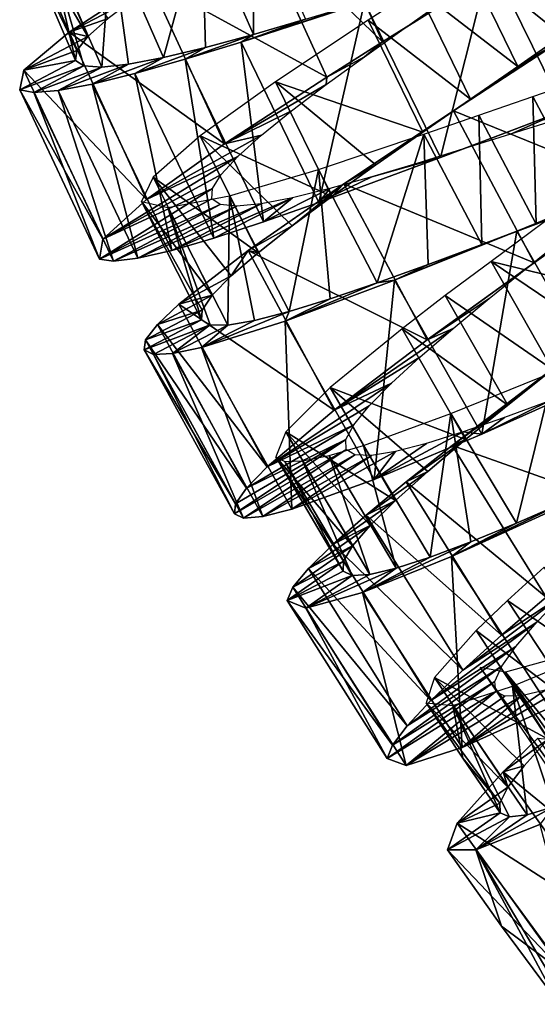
# Model space of a CAD drawing. Header units: millimetres. Extents: x -150 to 150, y -85 to 1149.
# Tile 23 of 256: x 58 to 68, y 358 to 376. Entities that reach past the tile are written whole.
import ezdxf

# ---------------------------------------------------------------- set-up
doc = ezdxf.new("R2010")
doc.units = ezdxf.units.MM
doc.header["$LTSCALE"] = 21.359881
for name, color, linetype in [('100', 7, 'CONTINUOUS'), ('101', 7, 'CONTINUOUS'), ('102', 7, 'CONTINUOUS'), ('86', 7, 'CONTINUOUS'), ('87', 7, 'CONTINUOUS'), ('88', 7, 'CONTINUOUS'), ('89', 7, 'CONTINUOUS'), ('90', 7, 'CONTINUOUS')]:
    doc.layers.add(name, color=color, linetype=linetype)

msp = doc.modelspace()

# ---------------------------------------------------------------- linework, layer by layer
at = {"layer": '100', "color": 7, "linetype": 'CONTINUOUS', "true_color": 0xaaaaaa}
for points in [[(67.126, 364.163, -1.781), (70.92, 359.57, -2.583), (68.138, 364.441, -3.274), (67.126, 364.163, -1.781)], [(68.287, 361.84, -0.024), (70.172, 359.413, -0.921), (66.654, 364.246, -0.023), (68.287, 361.84, -0.024)], [(66.654, 364.246, -0.023), (70.172, 359.413, -0.921), (67.126, 364.163, -1.781), (66.654, 364.246, -0.023)], [(70.172, 359.413, -0.921), (70.481, 359.441, -1.786), (67.126, 364.163, -1.781), (70.172, 359.413, -0.921)], [(70.481, 359.441, -1.786), (70.92, 359.57, -2.583), (67.126, 364.163, -1.781), (70.481, 359.441, -1.786)]]:
    msp.add_3dface(points, dxfattribs=at)
at = {"layer": '101', "color": 7, "linetype": 'CONTINUOUS', "true_color": 0xaaaaaa}
for points in [[(68.001, 364.211, -4.65), (68.626, 361.902, -3.929), (67.255, 363.901, -3.928), (68.001, 364.211, -4.65)], [(67.255, 363.901, -3.928), (67.529, 361.511, -2.116), (66.148, 363.541, -2.115), (67.255, 363.901, -3.928)], [(68.626, 361.902, -3.929), (68.009, 361.657, -3.074), (67.255, 363.901, -3.928), (68.626, 361.902, -3.929)], [(68.009, 361.657, -3.074), (67.529, 361.511, -2.116), (67.255, 363.901, -3.928), (68.009, 361.657, -3.074)], [(65.649, 363.589, -0.023), (66.148, 363.541, -2.115), (66.332, 362.561, -0.023), (65.649, 363.589, -0.023)], [(67.529, 361.511, -2.116), (67.2, 361.472, -1.086), (66.148, 363.541, -2.115), (67.529, 361.511, -2.116)], [(67.2, 361.472, -1.086), (67.029, 361.544, -0.024), (66.148, 363.541, -2.115), (67.2, 361.472, -1.086)], [(66.148, 363.541, -2.115), (67.029, 361.544, -0.024), (66.332, 362.561, -0.023), (66.148, 363.541, -2.115)]]:
    msp.add_3dface(points, dxfattribs=at)
at = {"layer": '102', "color": 7, "linetype": 'CONTINUOUS', "true_color": 0xaaaaaa}
for points in [[(62.453, 378.439, -5.595), (62.437, 376.015, -5.208), (61.475, 378.186, -5.208), (62.453, 378.439, -5.595)], [(63.407, 376.296, -5.596), (62.437, 376.015, -5.208), (62.453, 378.439, -5.595), (63.407, 376.296, -5.596)], [(58.186, 377.98, 1.046), (59.358, 375.976, 2.076), (58.397, 378.236, 2.077), (58.186, 377.98, 1.046)], [(59.358, 375.976, 2.076), (59.732, 376.312, 3.035), (58.397, 378.236, 2.077), (59.358, 375.976, 2.076)], [(61.475, 378.186, -5.208), (60.763, 375.585, -3.923), (59.79, 377.804, -3.922), (61.475, 378.186, -5.208)], [(61.546, 375.773, -4.644), (60.763, 375.585, -3.923), (61.475, 378.186, -5.208), (61.546, 375.773, -4.644)], [(62.437, 376.015, -5.208), (61.546, 375.773, -4.644), (61.475, 378.186, -5.208), (62.437, 376.015, -5.208)], [(58.154, 377.797, -0.02), (59.155, 375.714, 1.045), (58.186, 377.98, 1.046), (58.154, 377.797, -0.02)], [(59.155, 375.714, 1.045), (59.358, 375.976, 2.076), (58.186, 377.98, 1.046), (59.155, 375.714, 1.045)], [(66.371, 377.446, 5.561), (68.182, 375.992, 5.174), (67.217, 377.998, 5.175), (66.371, 377.446, 5.561)], [(68.182, 375.992, 5.174), (68.934, 376.525, 4.611), (67.217, 377.998, 5.175), (68.182, 375.992, 5.174)], [(59.129, 375.531, -0.021), (59.155, 375.714, 1.045), (58.154, 377.797, -0.02), (59.129, 375.531, -0.021)], [(58.637, 377.657, -2.112), (59.129, 375.531, -0.021), (58.154, 377.797, -0.02), (58.637, 377.657, -2.112)], [(59.79, 377.804, -3.922), (59.615, 375.405, -2.113), (58.637, 377.657, -2.112), (59.79, 377.804, -3.922)], [(60.112, 375.459, -3.068), (59.615, 375.405, -2.113), (59.79, 377.804, -3.922), (60.112, 375.459, -3.068)], [(60.763, 375.585, -3.923), (60.112, 375.459, -3.068), (59.79, 377.804, -3.922), (60.763, 375.585, -3.923)], [(59.615, 375.405, -2.113), (59.284, 375.428, -1.086), (58.637, 377.657, -2.112), (59.615, 375.405, -2.113)], [(59.284, 375.428, -1.086), (59.129, 375.531, -0.021), (58.637, 377.657, -2.112), (59.284, 375.428, -1.086)], [(65.479, 376.87, 5.758), (67.352, 375.417, 5.561), (66.371, 377.446, 5.561), (65.479, 376.87, 5.758)], [(67.352, 375.417, 5.561), (68.182, 375.992, 5.174), (66.371, 377.446, 5.561), (67.352, 375.417, 5.561)], [(64.57, 376.281, 5.757), (66.477, 374.814, 5.757), (65.479, 376.87, 5.758), (64.57, 376.281, 5.757)], [(66.477, 374.814, 5.757), (67.352, 375.417, 5.561), (65.479, 376.87, 5.758), (66.477, 374.814, 5.757)], [(62.845, 375.134, 5.171), (65.586, 374.2, 5.756), (64.57, 376.281, 5.757), (62.845, 375.134, 5.171)], [(65.586, 374.2, 5.756), (66.477, 374.814, 5.757), (64.57, 376.281, 5.757), (65.586, 374.2, 5.756)], [(68.59, 375.189, -5.211), (68.69, 372.869, -5.598), (67.636, 374.861, -5.597), (68.59, 375.189, -5.211)], [(61.445, 374.128, 3.888), (63.894, 373.004, 5.171), (62.845, 375.134, 5.171), (61.445, 374.128, 3.888)], [(63.894, 373.004, 5.171), (64.715, 373.592, 5.558), (62.845, 375.134, 5.171), (63.894, 373.004, 5.171)], [(64.715, 373.592, 5.558), (65.586, 374.2, 5.756), (62.845, 375.134, 5.171), (64.715, 373.592, 5.558)], [(67.636, 374.861, -5.597), (67.697, 372.491, -5.795), (66.632, 374.512, -5.794), (67.636, 374.861, -5.597)], [(68.69, 372.869, -5.598), (67.697, 372.491, -5.795), (67.636, 374.861, -5.597), (68.69, 372.869, -5.598)], [(66.632, 374.512, -5.794), (66.685, 372.108, -5.794), (65.609, 374.158, -5.793), (66.632, 374.512, -5.794)], [(67.697, 372.491, -5.795), (66.685, 372.108, -5.794), (66.632, 374.512, -5.794), (67.697, 372.491, -5.795)], [(60.57, 373.361, 2.077), (62.523, 371.958, 3.887), (61.445, 374.128, 3.888), (60.57, 373.361, 2.077)], [(62.523, 371.958, 3.887), (63.155, 372.455, 4.607), (61.445, 374.128, 3.888), (62.523, 371.958, 3.887)], [(63.155, 372.455, 4.607), (63.894, 373.004, 5.171), (61.445, 374.128, 3.888), (63.155, 372.455, 4.607)], [(65.609, 374.158, -5.793), (64.74, 371.396, -5.21), (63.644, 373.503, -5.209), (65.609, 374.158, -5.793)], [(65.689, 371.737, -5.597), (64.74, 371.396, -5.21), (65.609, 374.158, -5.793), (65.689, 371.737, -5.597)], [(66.685, 372.108, -5.794), (65.689, 371.737, -5.597), (65.609, 374.158, -5.793), (66.685, 372.108, -5.794)], [(60.355, 372.908, -0.019), (61.671, 371.167, 2.076), (60.57, 373.361, 2.077), (60.355, 372.908, -0.019)], [(61.671, 371.167, 2.076), (62.023, 371.525, 3.035), (60.57, 373.361, 2.077), (61.671, 371.167, 2.076)], [(62.023, 371.525, 3.035), (62.523, 371.958, 3.887), (60.57, 373.361, 2.077), (62.023, 371.525, 3.035)], [(63.644, 373.503, -5.209), (63.099, 370.863, -3.927), (61.989, 373.017, -3.926), (63.644, 373.503, -5.209)], [(63.867, 371.1, -4.646), (63.099, 370.863, -3.927), (63.644, 373.503, -5.209), (63.867, 371.1, -4.646)], [(64.74, 371.396, -5.21), (63.867, 371.1, -4.646), (63.644, 373.503, -5.209), (64.74, 371.396, -5.21)], [(61.989, 373.017, -3.926), (61.962, 370.612, -2.116), (60.845, 372.799, -2.115), (61.989, 373.017, -3.926)], [(62.458, 370.698, -3.075), (61.962, 370.612, -2.116), (61.989, 373.017, -3.926), (62.458, 370.698, -3.075)], [(63.099, 370.863, -3.927), (62.458, 370.698, -3.075), (61.989, 373.017, -3.926), (63.099, 370.863, -3.927)], [(66.856, 371.797, 5.755), (69.684, 371.107, 5.559), (68.578, 373.072, 5.559), (66.856, 371.797, 5.755)], [(61.469, 370.707, -0.02), (61.484, 370.892, 1.047), (60.355, 372.908, -0.019), (61.469, 370.707, -0.02)], [(60.845, 372.799, -2.115), (61.469, 370.707, -0.02), (60.355, 372.908, -0.019), (60.845, 372.799, -2.115)], [(61.484, 370.892, 1.047), (61.671, 371.167, 2.076), (60.355, 372.908, -0.019), (61.484, 370.892, 1.047)], [(61.962, 370.612, -2.116), (61.63, 370.614, -1.087), (60.845, 372.799, -2.115), (61.962, 370.612, -2.116)], [(61.63, 370.614, -1.087), (61.469, 370.707, -0.02), (60.845, 372.799, -2.115), (61.63, 370.614, -1.087)], [(66.005, 371.159, 5.558), (67.999, 369.784, 5.754), (66.856, 371.797, 5.755), (66.005, 371.159, 5.558)], [(67.999, 369.784, 5.754), (68.849, 370.452, 5.755), (66.856, 371.797, 5.755), (67.999, 369.784, 5.754)], [(68.849, 370.452, 5.755), (69.684, 371.107, 5.559), (66.856, 371.797, 5.755), (68.849, 370.452, 5.755)], [(65.204, 370.544, 5.17), (67.167, 369.121, 5.557), (66.005, 371.159, 5.558), (65.204, 370.544, 5.17)], [(67.167, 369.121, 5.557), (67.999, 369.784, 5.754), (66.005, 371.159, 5.558), (67.167, 369.121, 5.557)], [(63.867, 369.45, 3.884), (66.384, 368.484, 5.169), (65.204, 370.544, 5.17), (63.867, 369.45, 3.884)], [(66.384, 368.484, 5.169), (67.167, 369.121, 5.557), (65.204, 370.544, 5.17), (66.384, 368.484, 5.169)], [(68.023, 369.742, -5.795), (67.33, 366.932, -5.213), (66.106, 368.966, -5.212), (68.023, 369.742, -5.795)], [(68.255, 367.331, -5.599), (67.33, 366.932, -5.213), (68.023, 369.742, -5.795), (68.255, 367.331, -5.599)], [(63.042, 368.631, 2.074), (65.078, 367.352, 3.883), (63.867, 369.45, 3.884), (63.042, 368.631, 2.074)], [(65.078, 367.352, 3.883), (65.679, 367.888, 4.604), (63.867, 369.45, 3.884), (65.078, 367.352, 3.883)], [(65.679, 367.888, 4.604), (66.384, 368.484, 5.169), (63.867, 369.45, 3.884), (65.679, 367.888, 4.604)], [(66.106, 368.966, -5.212), (65.724, 366.297, -3.93), (64.481, 368.377, -3.929), (66.106, 368.966, -5.212)], [(66.478, 366.582, -4.65), (65.724, 366.297, -3.93), (66.106, 368.966, -5.212), (66.478, 366.582, -4.65)], [(67.33, 366.932, -5.213), (66.478, 366.582, -4.65), (66.106, 368.966, -5.212), (67.33, 366.932, -5.213)], [(62.856, 368.166, -0.019), (64.278, 366.51, 2.073), (63.042, 368.631, 2.074), (62.856, 368.166, -0.019)], [(64.278, 366.51, 2.073), (64.606, 366.888, 3.029), (63.042, 368.631, 2.074), (64.278, 366.51, 2.073)], [(64.606, 366.888, 3.029), (65.078, 367.352, 3.883), (63.042, 368.631, 2.074), (64.606, 366.888, 3.029)], [(64.481, 368.377, -3.929), (65.093, 366.091, -3.075), (63.844, 368.189, -3.074), (64.481, 368.377, -3.929)], [(65.724, 366.297, -3.93), (65.093, 366.091, -3.075), (64.481, 368.377, -3.929), (65.724, 366.297, -3.93)], [(64.106, 366.039, -0.02), (64.109, 366.225, 1.046), (62.856, 368.166, -0.019), (64.106, 366.039, -0.02)], [(63.02, 368.078, -1.085), (64.106, 366.039, -0.02), (62.856, 368.166, -0.019), (63.02, 368.078, -1.085)], [(64.109, 366.225, 1.046), (64.278, 366.51, 2.073), (62.856, 368.166, -0.019), (64.109, 366.225, 1.046)], [(63.352, 368.087, -2.115), (64.272, 365.956, -1.086), (63.02, 368.078, -1.085), (63.352, 368.087, -2.115)], [(64.272, 365.956, -1.086), (64.106, 366.039, -0.02), (63.02, 368.078, -1.085), (64.272, 365.956, -1.086)], [(63.844, 368.189, -3.074), (64.604, 365.974, -2.116), (63.352, 368.087, -2.115), (63.844, 368.189, -3.074)], [(64.604, 365.974, -2.116), (64.272, 365.956, -1.086), (63.352, 368.087, -2.115), (64.604, 365.974, -2.116)], [(65.093, 366.091, -3.075), (64.604, 365.974, -2.116), (63.844, 368.189, -3.074), (65.093, 366.091, -3.075)], [(67.161, 365.492, 4.605), (69.151, 364.128, 5.168), (67.845, 366.11, 5.169), (67.161, 365.492, 4.605)], [(66.578, 364.934, 3.883), (68.485, 363.49, 4.605), (67.161, 365.492, 4.605), (66.578, 364.934, 3.883)], [(68.485, 363.49, 4.605), (69.151, 364.128, 5.168), (67.161, 365.492, 4.605), (68.485, 363.49, 4.605)], [(65.805, 364.064, 2.069), (67.918, 362.915, 3.882), (66.578, 364.934, 3.883), (65.805, 364.064, 2.069)], [(67.918, 362.915, 3.882), (68.485, 363.49, 4.605), (66.578, 364.934, 3.883), (67.918, 362.915, 3.882)], [(65.649, 363.589, -0.023), (67.171, 362.024, 2.068), (65.805, 364.064, 2.069), (65.649, 363.589, -0.023)], [(67.171, 362.024, 2.068), (67.475, 362.423, 3.027), (65.805, 364.064, 2.069), (67.171, 362.024, 2.068)], [(67.475, 362.423, 3.027), (67.918, 362.915, 3.882), (65.805, 364.064, 2.069), (67.475, 362.423, 3.027)], [(67.02, 361.729, 1.039), (67.171, 362.024, 2.068), (65.649, 363.589, -0.023), (67.02, 361.729, 1.039)], [(67.02, 361.729, 1.039), (65.649, 363.589, -0.023), (66.332, 362.561, -0.023), (67.02, 361.729, 1.039)], [(67.029, 361.544, -0.024), (67.02, 361.729, 1.039), (66.332, 362.561, -0.023), (67.029, 361.544, -0.024)]]:
    msp.add_3dface(points, dxfattribs=at)
at = {"layer": '86', "color": 7, "linetype": 'CONTINUOUS', "true_color": 0xaaaaaa}
for points in [[(67.529, 361.511, -2.116), (68.009, 361.657, -3.074), (66.573, 360.857, -2.446), (67.529, 361.511, -2.116)], [(66.573, 360.857, -2.446), (68.009, 361.657, -3.074), (67.766, 361.328, -4.571), (66.573, 360.857, -2.446)], [(67.029, 361.544, -0.024), (67.2, 361.472, -1.086), (66.044, 360.859, -0.024), (67.029, 361.544, -0.024)], [(66.044, 360.859, -0.024), (67.2, 361.472, -1.086), (66.573, 360.857, -2.446), (66.044, 360.859, -0.024)], [(67.2, 361.472, -1.086), (67.529, 361.511, -2.116), (66.573, 360.857, -2.446), (67.2, 361.472, -1.086)]]:
    msp.add_3dface(points, dxfattribs=at)
at = {"layer": '87', "color": 7, "linetype": 'CONTINUOUS', "true_color": 0xaaaaaa}
for points in [[(68.624, 358.064, -2.465), (66.573, 360.857, -2.446), (67.766, 361.328, -4.571), (68.624, 358.064, -2.465)], [(66.044, 360.859, -0.024), (66.573, 360.857, -2.446), (67.052, 359.44, -0.025), (66.044, 360.859, -0.024)], [(68.624, 358.064, -2.465), (68.27, 357.988, -1.264), (66.573, 360.857, -2.446), (68.624, 358.064, -2.465)], [(68.27, 357.988, -1.264), (68.088, 358.043, -0.025), (66.573, 360.857, -2.446), (68.27, 357.988, -1.264)], [(66.573, 360.857, -2.446), (68.088, 358.043, -0.025), (67.052, 359.44, -0.025), (66.573, 360.857, -2.446)]]:
    msp.add_3dface(points, dxfattribs=at)
at = {"layer": '88', "color": 7, "linetype": 'CONTINUOUS', "true_color": 0xaaaaaa}
for points in [[(65.985, 376.652, 4.493), (65.897, 376.534, 6.94), (65.243, 376.127, 4.582), (65.985, 376.652, 4.493)], [(65.897, 376.534, 6.94), (64.84, 375.874, 6.966), (65.243, 376.127, 4.582), (65.897, 376.534, 6.94)], [(65.243, 376.127, 4.582), (64.84, 375.874, 6.966), (64.502, 375.599, 4.494), (65.243, 376.127, 4.582)], [(64.84, 375.874, 6.966), (63.799, 375.218, 6.774), (64.502, 375.599, 4.494), (64.84, 375.874, 6.966)], [(64.502, 375.599, 4.494), (63.799, 375.218, 6.774), (63.792, 375.082, 4.233), (64.502, 375.599, 4.494)], [(63.799, 375.218, 6.774), (61.9, 373.98, 5.766), (63.792, 375.082, 4.233), (63.799, 375.218, 6.774)], [(63.792, 375.082, 4.233), (61.9, 373.98, 5.766), (63.146, 374.592, 3.808), (63.792, 375.082, 4.233)], [(63.146, 374.592, 3.808), (61.9, 373.98, 5.766), (62.588, 374.142, 3.235), (63.146, 374.592, 3.808)], [(65.916, 373.726, -7.003), (68.219, 374.603, -6.731), (66.347, 373.889, -4.619), (65.916, 373.726, -7.003)], [(66.347, 373.889, -4.619), (68.219, 374.603, -6.731), (67.217, 374.163, -4.531), (66.347, 373.889, -4.619)], [(67.217, 374.163, -4.531), (68.219, 374.603, -6.731), (68.052, 374.424, -4.271), (67.217, 374.163, -4.531)], [(61.9, 373.98, 5.766), (60.45, 372.944, 4.046), (62.588, 374.142, 3.235), (61.9, 373.98, 5.766)], [(62.588, 374.142, 3.235), (60.45, 372.944, 4.046), (62.145, 373.745, 2.538), (62.588, 374.142, 3.235)], [(60.45, 372.944, 4.046), (59.636, 372.208, 1.821), (62.145, 373.745, 2.538), (60.45, 372.944, 4.046)], [(62.145, 373.745, 2.538), (59.636, 372.208, 1.821), (61.836, 373.411, 1.744), (62.145, 373.745, 2.538)], [(63.655, 372.89, -6.41), (65.916, 373.726, -7.003), (64.636, 373.366, -4.267), (63.655, 372.89, -6.41)], [(64.636, 373.366, -4.267), (65.916, 373.726, -7.003), (65.476, 373.617, -4.529), (64.636, 373.366, -4.267)], [(65.476, 373.617, -4.529), (65.916, 373.726, -7.003), (66.347, 373.889, -4.619), (65.476, 373.617, -4.529)], [(61.836, 373.411, 1.744), (59.636, 372.208, 1.821), (61.673, 373.148, 0.883), (61.836, 373.411, 1.744)], [(63.855, 373.148, -3.84), (63.655, 372.89, -6.41), (64.636, 373.366, -4.267), (63.855, 373.148, -3.84)], [(69.635, 373.181, 6.494), (67.656, 371.77, 6.979), (68.241, 372.254, 4.492), (69.635, 373.181, 6.494)], [(59.636, 372.208, 1.821), (59.575, 371.838, -0.633), (61.673, 373.148, 0.883), (59.636, 372.208, 1.821)], [(61.673, 373.148, 0.883), (59.575, 371.838, -0.633), (61.666, 372.96, -0.015), (61.673, 373.148, 0.883)], [(60.917, 372, -4.081), (61.703, 372.229, -5.023), (63.161, 372.977, -3.268), (60.917, 372, -4.081)], [(62.579, 372.866, -2.572), (60.917, 372, -4.081), (63.161, 372.977, -3.268), (62.579, 372.866, -2.572)], [(61.703, 372.229, -5.023), (62.625, 372.53, -5.807), (63.161, 372.977, -3.268), (61.703, 372.229, -5.023)], [(62.625, 372.53, -5.807), (63.655, 372.89, -6.41), (63.855, 373.148, -3.84), (62.625, 372.53, -5.807)], [(63.161, 372.977, -3.268), (62.625, 372.53, -5.807), (63.855, 373.148, -3.84), (63.161, 372.977, -3.268)], [(61.666, 372.96, -0.015), (59.575, 371.838, -0.633), (61.818, 372.852, -0.912), (61.666, 372.96, -0.015)], [(59.575, 371.838, -0.633), (59.837, 371.798, -1.852), (61.818, 372.852, -0.912), (59.575, 371.838, -0.633)], [(61.818, 372.852, -0.912), (59.837, 371.798, -1.852), (62.126, 372.821, -1.776), (61.818, 372.852, -0.912)], [(59.837, 371.798, -1.852), (60.289, 371.854, -3.014), (62.126, 372.821, -1.776), (59.837, 371.798, -1.852)], [(60.289, 371.854, -3.014), (60.917, 372, -4.081), (62.579, 372.866, -2.572), (60.289, 371.854, -3.014)], [(62.126, 372.821, -1.776), (60.289, 371.854, -3.014), (62.579, 372.866, -2.572), (62.126, 372.821, -1.776)], [(68.241, 372.254, 4.492), (67.656, 371.77, 6.979), (67.532, 371.683, 4.58), (68.241, 372.254, 4.492)], [(67.656, 371.77, 6.979), (65.671, 370.337, 6.598), (67.532, 371.683, 4.58), (67.656, 371.77, 6.979)], [(67.532, 371.683, 4.58), (65.671, 370.337, 6.598), (66.824, 371.109, 4.491), (67.532, 371.683, 4.58)], [(66.824, 371.109, 4.491), (65.671, 370.337, 6.598), (66.149, 370.548, 4.229), (66.824, 371.109, 4.491)], [(65.671, 370.337, 6.598), (63.941, 369.028, 5.398), (66.149, 370.548, 4.229), (65.671, 370.337, 6.598)], [(66.149, 370.548, 4.229), (63.941, 369.028, 5.398), (65.533, 370.018, 3.803), (66.149, 370.548, 4.229)], [(65.533, 370.018, 3.803), (63.941, 369.028, 5.398), (65.007, 369.535, 3.232), (65.533, 370.018, 3.803)], [(63.941, 369.028, 5.398), (62.694, 367.976, 3.526), (65.007, 369.535, 3.232), (63.941, 369.028, 5.398)], [(65.007, 369.535, 3.232), (62.694, 367.976, 3.526), (64.59, 369.112, 2.534), (65.007, 369.535, 3.232)], [(66.684, 368.585, -6.639), (68.919, 369.584, -7.019), (67.929, 369.196, -4.532), (66.684, 368.585, -6.639)], [(67.106, 368.892, -4.27), (66.684, 368.585, -6.639), (67.929, 369.196, -4.532), (67.106, 368.892, -4.27)], [(64.59, 369.112, 2.534), (62.694, 367.976, 3.526), (64.302, 368.759, 1.739), (64.59, 369.112, 2.534)], [(66.338, 368.625, -3.844), (66.684, 368.585, -6.639), (67.106, 368.892, -4.27), (66.338, 368.625, -3.844)], [(62.694, 367.976, 3.526), (62.308, 367.582, 2.407), (64.302, 368.759, 1.739), (62.694, 367.976, 3.526)], [(64.302, 368.759, 1.739), (62.308, 367.582, 2.407), (64.157, 368.487, 0.877), (64.302, 368.759, 1.739)], [(64.683, 367.744, -5.44), (66.684, 368.585, -6.639), (66.338, 368.625, -3.844), (64.683, 367.744, -5.44)], [(65.656, 368.411, -3.273), (64.683, 367.744, -5.44), (66.338, 368.625, -3.844), (65.656, 368.411, -3.273)], [(62.102, 367.288, 1.212), (62.083, 367.101, -0.022), (64.157, 368.487, 0.877), (62.102, 367.288, 1.212)], [(64.157, 368.487, 0.877), (62.083, 367.101, -0.022), (64.163, 368.299, -0.021), (64.157, 368.487, 0.877)], [(62.308, 367.582, 2.407), (62.102, 367.288, 1.212), (64.157, 368.487, 0.877), (62.308, 367.582, 2.407)], [(65.081, 368.263, -2.576), (64.683, 367.744, -5.44), (65.656, 368.411, -3.273), (65.081, 368.263, -2.576)], [(62.083, 367.101, -0.022), (62.255, 367.024, -1.255), (64.163, 368.299, -0.021), (62.083, 367.101, -0.022)], [(64.163, 368.299, -0.021), (62.255, 367.024, -1.255), (64.322, 368.201, -0.919), (64.163, 368.299, -0.021)], [(63.148, 367.191, -3.568), (64.683, 367.744, -5.44), (65.081, 368.263, -2.576), (63.148, 367.191, -3.568)], [(64.631, 368.19, -1.781), (63.148, 367.191, -3.568), (65.081, 368.263, -2.576), (64.631, 368.19, -1.781)], [(62.255, 367.024, -1.255), (62.613, 367.055, -2.45), (64.322, 368.201, -0.919), (62.255, 367.024, -1.255)], [(64.322, 368.201, -0.919), (62.613, 367.055, -2.45), (64.631, 368.19, -1.781), (64.322, 368.201, -0.919)], [(62.613, 367.055, -2.45), (63.148, 367.191, -3.568), (64.631, 368.19, -1.781), (62.613, 367.055, -2.45)], [(67.051, 364.848, 5.765), (66.329, 364.201, 4.981), (68.203, 365.602, 3.799), (67.051, 364.848, 5.765)], [(68.203, 365.602, 3.799), (66.329, 364.201, 4.981), (67.708, 365.088, 3.227), (68.203, 365.602, 3.799)], [(67.879, 365.558, 6.369), (67.051, 364.848, 5.765), (68.203, 365.602, 3.799), (67.879, 365.558, 6.369)], [(66.329, 364.201, 4.981), (65.737, 363.635, 4.039), (67.708, 365.088, 3.227), (66.329, 364.201, 4.981)], [(67.708, 365.088, 3.227), (65.737, 363.635, 4.039), (67.319, 364.64, 2.53), (67.708, 365.088, 3.227)], [(65.737, 363.635, 4.039), (65.296, 363.165, 2.971), (67.319, 364.64, 2.53), (65.737, 363.635, 4.039)], [(67.319, 364.64, 2.53), (65.296, 363.165, 2.971), (67.054, 364.27, 1.734), (67.319, 364.64, 2.53)], [(65.296, 363.165, 2.971), (65.022, 362.803, 1.809), (67.054, 364.27, 1.734), (65.296, 363.165, 2.971)], [(67.054, 364.27, 1.734), (65.022, 362.803, 1.809), (66.927, 363.989, 0.87), (67.054, 364.27, 1.734)], [(66.322, 362.759, -4.088), (67.947, 363.496, -5.808), (68.43, 364.009, -3.277), (66.322, 362.759, -4.088)], [(67.864, 363.825, -2.58), (66.322, 362.759, -4.088), (68.43, 364.009, -3.277), (67.864, 363.825, -2.58)], [(65.022, 362.803, 1.809), (64.925, 362.556, 0.59), (66.927, 363.989, 0.87), (65.022, 362.803, 1.809)], [(66.927, 363.989, 0.87), (64.925, 362.556, 0.59), (66.945, 363.803, -0.027), (66.927, 363.989, 0.87)], [(67.42, 363.724, -1.786), (66.322, 362.759, -4.088), (67.864, 363.825, -2.58), (67.42, 363.724, -1.786)], [(64.925, 362.556, 0.59), (65.277, 362.424, -1.864), (66.945, 363.803, -0.027), (64.925, 362.556, 0.59)], [(66.945, 363.803, -0.027), (65.277, 362.424, -1.864), (67.111, 363.716, -0.925), (66.945, 363.803, -0.027)], [(65.277, 362.424, -1.864), (66.322, 362.759, -4.088), (67.42, 363.724, -1.786), (65.277, 362.424, -1.864)], [(67.111, 363.716, -0.925), (65.277, 362.424, -1.864), (67.42, 363.724, -1.786), (67.111, 363.716, -0.925)]]:
    msp.add_3dface(points, dxfattribs=at)
at = {"layer": '89', "color": 7, "linetype": 'CONTINUOUS', "true_color": 0xaaaaaa}
for points in [[(60.498, 377.031, 5.768), (60.26, 376.714, 3.89), (59.007, 376.054, 4.047), (60.498, 377.031, 5.768)], [(60.26, 376.714, 3.89), (59.732, 376.312, 3.035), (59.007, 376.054, 4.047), (60.26, 376.714, 3.89)], [(62.208, 375.872, -6.409), (64.425, 376.604, -5.793), (64.501, 376.616, -7.002), (62.208, 375.872, -6.409)], [(63.407, 376.296, -5.596), (64.425, 376.604, -5.793), (62.208, 375.872, -6.409), (63.407, 376.296, -5.596)], [(59.732, 376.312, 3.035), (59.358, 375.976, 2.076), (59.007, 376.054, 4.047), (59.732, 376.312, 3.035)], [(62.437, 376.015, -5.208), (63.407, 376.296, -5.596), (62.208, 375.872, -6.409), (62.437, 376.015, -5.208)], [(59.007, 376.054, 4.047), (59.358, 375.976, 2.076), (58.165, 375.351, 1.823), (59.007, 376.054, 4.047)], [(59.358, 375.976, 2.076), (59.155, 375.714, 1.045), (58.165, 375.351, 1.823), (59.358, 375.976, 2.076)], [(61.546, 375.773, -4.644), (62.437, 376.015, -5.208), (61.165, 375.553, -5.806), (61.546, 375.773, -4.644)], [(61.165, 375.553, -5.806), (62.437, 376.015, -5.208), (62.208, 375.872, -6.409), (61.165, 375.553, -5.806)], [(68.195, 375.924, 6.495), (66.477, 374.814, 5.757), (66.161, 374.592, 6.98), (68.195, 375.924, 6.495)], [(67.352, 375.417, 5.561), (66.477, 374.814, 5.757), (68.195, 375.924, 6.495), (67.352, 375.417, 5.561)], [(68.182, 375.992, 5.174), (67.352, 375.417, 5.561), (68.195, 375.924, 6.495), (68.182, 375.992, 5.174)], [(60.763, 375.585, -3.923), (61.546, 375.773, -4.644), (60.231, 375.289, -5.022), (60.763, 375.585, -3.923)], [(60.231, 375.289, -5.022), (61.546, 375.773, -4.644), (61.165, 375.553, -5.806), (60.231, 375.289, -5.022)], [(59.155, 375.714, 1.045), (59.129, 375.531, -0.021), (58.165, 375.351, 1.823), (59.155, 375.714, 1.045)], [(60.112, 375.459, -3.068), (60.763, 375.585, -3.923), (59.436, 375.092, -4.08), (60.112, 375.459, -3.068)], [(59.436, 375.092, -4.08), (60.763, 375.585, -3.923), (60.231, 375.289, -5.022), (59.436, 375.092, -4.08)], [(59.129, 375.531, -0.021), (59.284, 375.428, -1.086), (58.089, 374.983, -0.632), (59.129, 375.531, -0.021)], [(58.165, 375.351, 1.823), (59.129, 375.531, -0.021), (58.089, 374.983, -0.632), (58.165, 375.351, 1.823)], [(58.089, 374.983, -0.632), (59.284, 375.428, -1.086), (58.35, 374.933, -1.851), (58.089, 374.983, -0.632)], [(59.284, 375.428, -1.086), (59.615, 375.405, -2.113), (58.35, 374.933, -1.851), (59.284, 375.428, -1.086)], [(58.35, 374.933, -1.851), (59.615, 375.405, -2.113), (58.803, 374.971, -3.013), (58.35, 374.933, -1.851)], [(59.615, 375.405, -2.113), (60.112, 375.459, -3.068), (58.803, 374.971, -3.013), (59.615, 375.405, -2.113)], [(58.803, 374.971, -3.013), (60.112, 375.459, -3.068), (59.436, 375.092, -4.08), (58.803, 374.971, -3.013)], [(66.477, 374.814, 5.757), (65.586, 374.2, 5.756), (66.161, 374.592, 6.98), (66.477, 374.814, 5.757)], [(66.161, 374.592, 6.98), (64.715, 373.592, 5.558), (64.121, 373.24, 6.599), (66.161, 374.592, 6.98)], [(65.586, 374.2, 5.756), (64.715, 373.592, 5.558), (66.161, 374.592, 6.98), (65.586, 374.2, 5.756)], [(64.715, 373.592, 5.558), (63.894, 373.004, 5.171), (64.121, 373.24, 6.599), (64.715, 373.592, 5.558)], [(64.121, 373.24, 6.599), (63.155, 372.455, 4.607), (62.339, 372.001, 5.399), (64.121, 373.24, 6.599)], [(63.894, 373.004, 5.171), (63.155, 372.455, 4.607), (64.121, 373.24, 6.599), (63.894, 373.004, 5.171)], [(67.336, 372.358, -7.018), (68.69, 372.869, -5.598), (69.587, 373.274, -6.532), (67.336, 372.358, -7.018)], [(67.697, 372.491, -5.795), (68.69, 372.869, -5.598), (67.336, 372.358, -7.018), (67.697, 372.491, -5.795)], [(63.155, 372.455, 4.607), (62.523, 371.958, 3.887), (62.339, 372.001, 5.399), (63.155, 372.455, 4.607)], [(66.685, 372.108, -5.794), (67.697, 372.491, -5.795), (67.336, 372.358, -7.018), (66.685, 372.108, -5.794)], [(65.062, 371.449, -6.638), (66.685, 372.108, -5.794), (67.336, 372.358, -7.018), (65.062, 371.449, -6.638)], [(65.689, 371.737, -5.597), (66.685, 372.108, -5.794), (65.062, 371.449, -6.638), (65.689, 371.737, -5.597)], [(62.339, 372.001, 5.399), (62.023, 371.525, 3.035), (61.051, 371, 3.527), (62.339, 372.001, 5.399)], [(62.523, 371.958, 3.887), (62.023, 371.525, 3.035), (62.339, 372.001, 5.399), (62.523, 371.958, 3.887)], [(64.74, 371.396, -5.21), (65.689, 371.737, -5.597), (65.062, 371.449, -6.638), (64.74, 371.396, -5.21)], [(62.023, 371.525, 3.035), (61.671, 371.167, 2.076), (61.051, 371, 3.527), (62.023, 371.525, 3.035)], [(63.03, 370.688, -5.439), (64.74, 371.396, -5.21), (65.062, 371.449, -6.638), (63.03, 370.688, -5.439)], [(63.867, 371.1, -4.646), (64.74, 371.396, -5.21), (63.03, 370.688, -5.439), (63.867, 371.1, -4.646)], [(61.671, 371.167, 2.076), (61.484, 370.892, 1.047), (60.65, 370.621, 2.408), (61.671, 371.167, 2.076)], [(61.051, 371, 3.527), (61.671, 371.167, 2.076), (60.65, 370.621, 2.408), (61.051, 371, 3.527)], [(63.099, 370.863, -3.927), (63.867, 371.1, -4.646), (63.03, 370.688, -5.439), (63.099, 370.863, -3.927)], [(61.484, 370.892, 1.047), (61.469, 370.707, -0.02), (60.432, 370.336, 1.213), (61.484, 370.892, 1.047)], [(60.65, 370.621, 2.408), (61.484, 370.892, 1.047), (60.432, 370.336, 1.213), (60.65, 370.621, 2.408)], [(62.458, 370.698, -3.075), (63.099, 370.863, -3.927), (61.473, 370.197, -3.567), (62.458, 370.698, -3.075)], [(61.473, 370.197, -3.567), (63.099, 370.863, -3.927), (63.03, 370.688, -5.439), (61.473, 370.197, -3.567)], [(61.469, 370.707, -0.02), (61.63, 370.614, -1.087), (60.406, 370.15, -0.02), (61.469, 370.707, -0.02)], [(60.432, 370.336, 1.213), (61.469, 370.707, -0.02), (60.406, 370.15, -0.02), (60.432, 370.336, 1.213)], [(60.406, 370.15, -0.02), (61.63, 370.614, -1.087), (60.575, 370.066, -1.254), (60.406, 370.15, -0.02)], [(60.575, 370.066, -1.254), (61.63, 370.614, -1.087), (60.933, 370.083, -2.449), (60.575, 370.066, -1.254)], [(61.63, 370.614, -1.087), (61.962, 370.612, -2.116), (60.933, 370.083, -2.449), (61.63, 370.614, -1.087)], [(60.933, 370.083, -2.449), (61.962, 370.612, -2.116), (61.473, 370.197, -3.567), (60.933, 370.083, -2.449)], [(61.962, 370.612, -2.116), (62.458, 370.698, -3.075), (61.473, 370.197, -3.567), (61.962, 370.612, -2.116)], [(68.051, 369.839, 6.964), (67.167, 369.121, 5.557), (66.135, 368.377, 6.37), (68.051, 369.839, 6.964)], [(67.999, 369.784, 5.754), (67.167, 369.121, 5.557), (68.051, 369.839, 6.964), (67.999, 369.784, 5.754)], [(67.167, 369.121, 5.557), (66.384, 368.484, 5.169), (66.135, 368.377, 6.37), (67.167, 369.121, 5.557)], [(66.384, 368.484, 5.169), (65.679, 367.888, 4.604), (65.28, 367.7, 5.766), (66.384, 368.484, 5.169)], [(66.135, 368.377, 6.37), (66.384, 368.484, 5.169), (65.28, 367.7, 5.766), (66.135, 368.377, 6.37)], [(65.679, 367.888, 4.604), (65.078, 367.352, 3.883), (64.533, 367.082, 4.982), (65.679, 367.888, 4.604)], [(65.28, 367.7, 5.766), (65.679, 367.888, 4.604), (64.533, 367.082, 4.982), (65.28, 367.7, 5.766)], [(65.078, 367.352, 3.883), (64.606, 366.888, 3.029), (63.918, 366.541, 4.04), (65.078, 367.352, 3.883)], [(64.533, 367.082, 4.982), (65.078, 367.352, 3.883), (63.918, 366.541, 4.04), (64.533, 367.082, 4.982)], [(67.33, 366.932, -5.213), (68.255, 367.331, -5.599), (66.12, 366.313, -5.807), (67.33, 366.932, -5.213)], [(66.12, 366.313, -5.807), (68.255, 367.331, -5.599), (68.183, 367.254, -6.814), (66.12, 366.313, -5.807)], [(64.606, 366.888, 3.029), (64.278, 366.51, 2.073), (63.459, 366.089, 2.972), (64.606, 366.888, 3.029)], [(63.918, 366.541, 4.04), (64.606, 366.888, 3.029), (63.459, 366.089, 2.972), (63.918, 366.541, 4.04)], [(66.478, 366.582, -4.65), (67.33, 366.932, -5.213), (66.12, 366.313, -5.807), (66.478, 366.582, -4.65)], [(65.724, 366.297, -3.93), (66.478, 366.582, -4.65), (64.468, 365.642, -4.087), (65.724, 366.297, -3.93)], [(64.468, 365.642, -4.087), (66.478, 366.582, -4.65), (66.12, 366.313, -5.807), (64.468, 365.642, -4.087)], [(64.278, 366.51, 2.073), (64.109, 366.225, 1.046), (63.17, 365.738, 1.81), (64.278, 366.51, 2.073)], [(63.459, 366.089, 2.972), (64.278, 366.51, 2.073), (63.17, 365.738, 1.81), (63.459, 366.089, 2.972)], [(64.109, 366.225, 1.046), (64.106, 366.039, -0.02), (63.064, 365.495, 0.592), (64.109, 366.225, 1.046)], [(63.17, 365.738, 1.81), (64.109, 366.225, 1.046), (63.064, 365.495, 0.592), (63.17, 365.738, 1.81)], [(65.093, 366.091, -3.075), (65.724, 366.297, -3.93), (64.468, 365.642, -4.087), (65.093, 366.091, -3.075)], [(64.106, 366.039, -0.02), (64.272, 365.956, -1.086), (63.064, 365.495, 0.592), (64.106, 366.039, -0.02)], [(64.604, 365.974, -2.116), (65.093, 366.091, -3.075), (63.41, 365.349, -1.863), (64.604, 365.974, -2.116)], [(63.41, 365.349, -1.863), (65.093, 366.091, -3.075), (64.468, 365.642, -4.087), (63.41, 365.349, -1.863)], [(63.064, 365.495, 0.592), (64.272, 365.956, -1.086), (63.41, 365.349, -1.863), (63.064, 365.495, 0.592)], [(64.272, 365.956, -1.086), (64.604, 365.974, -2.116), (63.41, 365.349, -1.863), (64.272, 365.956, -1.086)], [(67.726, 362.932, 5.39), (67.918, 362.915, 3.882), (67.081, 362.309, 4.524), (67.726, 362.932, 5.39)], [(67.918, 362.915, 3.882), (67.475, 362.423, 3.027), (67.081, 362.309, 4.524), (67.918, 362.915, 3.882)], [(67.475, 362.423, 3.027), (67.171, 362.024, 2.068), (67.081, 362.309, 4.524), (67.475, 362.423, 3.027)], [(67.081, 362.309, 4.524), (67.171, 362.024, 2.068), (66.226, 361.355, 2.398), (67.081, 362.309, 4.524)], [(67.171, 362.024, 2.068), (67.02, 361.729, 1.039), (66.226, 361.355, 2.398), (67.171, 362.024, 2.068)], [(67.02, 361.729, 1.039), (67.029, 361.544, -0.024), (66.226, 361.355, 2.398), (67.02, 361.729, 1.039)], [(67.029, 361.544, -0.024), (66.044, 360.859, -0.024), (66.226, 361.355, 2.398), (67.029, 361.544, -0.024)]]:
    msp.add_3dface(points, dxfattribs=at)
at = {"layer": '90', "color": 7, "linetype": 'CONTINUOUS', "true_color": 0xaaaaaa}
for points in [[(64.84, 375.874, 6.966), (63.512, 378.806, 6.967), (62.445, 378.192, 6.775), (64.84, 375.874, 6.966)], [(64.84, 375.874, 6.966), (65.897, 376.534, 6.94), (63.512, 378.806, 6.967), (64.84, 375.874, 6.966)], [(63.799, 375.218, 6.774), (62.445, 378.192, 6.775), (60.498, 377.031, 5.768), (63.799, 375.218, 6.774)], [(63.799, 375.218, 6.774), (64.84, 375.874, 6.966), (62.445, 378.192, 6.775), (63.799, 375.218, 6.774)], [(68.219, 374.603, -6.731), (66.837, 377.4, -6.73), (68.942, 378.094, -5.627), (68.219, 374.603, -6.731)], [(65.916, 373.726, -7.003), (64.501, 376.616, -7.002), (66.837, 377.4, -6.73), (65.916, 373.726, -7.003)], [(68.219, 374.603, -6.731), (65.916, 373.726, -7.003), (66.837, 377.4, -6.73), (68.219, 374.603, -6.731)], [(61.9, 373.98, 5.766), (60.498, 377.031, 5.768), (59.007, 376.054, 4.047), (61.9, 373.98, 5.766)], [(61.9, 373.98, 5.766), (63.799, 375.218, 6.774), (60.498, 377.031, 5.768), (61.9, 373.98, 5.766)], [(63.655, 372.89, -6.41), (62.208, 375.872, -6.409), (64.501, 376.616, -7.002), (63.655, 372.89, -6.41)], [(65.916, 373.726, -7.003), (63.655, 372.89, -6.41), (64.501, 376.616, -7.002), (65.916, 373.726, -7.003)], [(60.45, 372.944, 4.046), (59.007, 376.054, 4.047), (58.165, 375.351, 1.823), (60.45, 372.944, 4.046)], [(60.45, 372.944, 4.046), (61.9, 373.98, 5.766), (59.007, 376.054, 4.047), (60.45, 372.944, 4.046)], [(69.635, 373.181, 6.494), (68.195, 375.924, 6.495), (66.161, 374.592, 6.98), (69.635, 373.181, 6.494)], [(62.625, 372.53, -5.807), (61.165, 375.553, -5.806), (62.208, 375.872, -6.409), (62.625, 372.53, -5.807)], [(63.655, 372.89, -6.41), (62.625, 372.53, -5.807), (62.208, 375.872, -6.409), (63.655, 372.89, -6.41)], [(61.703, 372.229, -5.023), (60.231, 375.289, -5.022), (61.165, 375.553, -5.806), (61.703, 372.229, -5.023)], [(62.625, 372.53, -5.807), (61.703, 372.229, -5.023), (61.165, 375.553, -5.806), (62.625, 372.53, -5.807)], [(59.636, 372.208, 1.821), (58.165, 375.351, 1.823), (58.089, 374.983, -0.632), (59.636, 372.208, 1.821)], [(59.636, 372.208, 1.821), (60.45, 372.944, 4.046), (58.165, 375.351, 1.823), (59.636, 372.208, 1.821)], [(60.917, 372, -4.081), (59.436, 375.092, -4.08), (60.231, 375.289, -5.022), (60.917, 372, -4.081)], [(61.703, 372.229, -5.023), (60.917, 372, -4.081), (60.231, 375.289, -5.022), (61.703, 372.229, -5.023)], [(60.289, 371.854, -3.014), (58.803, 374.971, -3.013), (59.436, 375.092, -4.08), (60.289, 371.854, -3.014)], [(60.917, 372, -4.081), (60.289, 371.854, -3.014), (59.436, 375.092, -4.08), (60.917, 372, -4.081)], [(59.575, 371.838, -0.633), (59.636, 372.208, 1.821), (58.089, 374.983, -0.632), (59.575, 371.838, -0.633)], [(59.575, 371.838, -0.633), (58.089, 374.983, -0.632), (58.35, 374.933, -1.851), (59.575, 371.838, -0.633)], [(59.837, 371.798, -1.852), (58.35, 374.933, -1.851), (58.803, 374.971, -3.013), (59.837, 371.798, -1.852)], [(59.837, 371.798, -1.852), (59.575, 371.838, -0.633), (58.35, 374.933, -1.851), (59.837, 371.798, -1.852)], [(60.289, 371.854, -3.014), (59.837, 371.798, -1.852), (58.803, 374.971, -3.013), (60.289, 371.854, -3.014)], [(67.656, 371.77, 6.979), (66.161, 374.592, 6.98), (64.121, 373.24, 6.599), (67.656, 371.77, 6.979)], [(67.656, 371.77, 6.979), (69.635, 373.181, 6.494), (66.161, 374.592, 6.98), (67.656, 371.77, 6.979)], [(65.671, 370.337, 6.598), (64.121, 373.24, 6.599), (62.339, 372.001, 5.399), (65.671, 370.337, 6.598)], [(65.671, 370.337, 6.598), (67.656, 371.77, 6.979), (64.121, 373.24, 6.599), (65.671, 370.337, 6.598)], [(68.919, 369.584, -7.019), (67.336, 372.358, -7.018), (69.587, 373.274, -6.532), (68.919, 369.584, -7.019)], [(66.684, 368.585, -6.639), (65.062, 371.449, -6.638), (67.336, 372.358, -7.018), (66.684, 368.585, -6.639)], [(68.919, 369.584, -7.019), (66.684, 368.585, -6.639), (67.336, 372.358, -7.018), (68.919, 369.584, -7.019)], [(63.941, 369.028, 5.398), (62.339, 372.001, 5.399), (61.051, 371, 3.527), (63.941, 369.028, 5.398)], [(63.941, 369.028, 5.398), (65.671, 370.337, 6.598), (62.339, 372.001, 5.399), (63.941, 369.028, 5.398)], [(64.683, 367.744, -5.44), (63.03, 370.688, -5.439), (65.062, 371.449, -6.638), (64.683, 367.744, -5.44)], [(66.684, 368.585, -6.639), (64.683, 367.744, -5.44), (65.062, 371.449, -6.638), (66.684, 368.585, -6.639)], [(62.694, 367.976, 3.526), (61.051, 371, 3.527), (60.65, 370.621, 2.408), (62.694, 367.976, 3.526)], [(62.694, 367.976, 3.526), (63.941, 369.028, 5.398), (61.051, 371, 3.527), (62.694, 367.976, 3.526)], [(62.308, 367.582, 2.407), (60.65, 370.621, 2.408), (60.432, 370.336, 1.213), (62.308, 367.582, 2.407)], [(62.308, 367.582, 2.407), (62.694, 367.976, 3.526), (60.65, 370.621, 2.408), (62.308, 367.582, 2.407)], [(63.148, 367.191, -3.568), (61.473, 370.197, -3.567), (63.03, 370.688, -5.439), (63.148, 367.191, -3.568)], [(64.683, 367.744, -5.44), (63.148, 367.191, -3.568), (63.03, 370.688, -5.439), (64.683, 367.744, -5.44)], [(62.102, 367.288, 1.212), (60.432, 370.336, 1.213), (60.406, 370.15, -0.02), (62.102, 367.288, 1.212)], [(62.102, 367.288, 1.212), (62.308, 367.582, 2.407), (60.432, 370.336, 1.213), (62.102, 367.288, 1.212)], [(62.083, 367.101, -0.022), (62.102, 367.288, 1.212), (60.406, 370.15, -0.02), (62.083, 367.101, -0.022)], [(62.083, 367.101, -0.022), (60.406, 370.15, -0.02), (60.575, 370.066, -1.254), (62.083, 367.101, -0.022)], [(62.255, 367.024, -1.255), (60.575, 370.066, -1.254), (60.933, 370.083, -2.449), (62.255, 367.024, -1.255)], [(62.255, 367.024, -1.255), (62.083, 367.101, -0.022), (60.575, 370.066, -1.254), (62.255, 367.024, -1.255)], [(62.613, 367.055, -2.45), (60.933, 370.083, -2.449), (61.473, 370.197, -3.567), (62.613, 367.055, -2.45)], [(62.613, 367.055, -2.45), (62.255, 367.024, -1.255), (60.933, 370.083, -2.449), (62.613, 367.055, -2.45)], [(63.148, 367.191, -3.568), (62.613, 367.055, -2.45), (61.473, 370.197, -3.567), (63.148, 367.191, -3.568)], [(69.735, 367.096, 6.963), (68.051, 369.839, 6.964), (66.135, 368.377, 6.37), (69.735, 367.096, 6.963)], [(67.879, 365.558, 6.369), (66.135, 368.377, 6.37), (65.28, 367.7, 5.766), (67.879, 365.558, 6.369)], [(67.879, 365.558, 6.369), (69.735, 367.096, 6.963), (66.135, 368.377, 6.37), (67.879, 365.558, 6.369)], [(67.051, 364.848, 5.765), (65.28, 367.7, 5.766), (64.533, 367.082, 4.982), (67.051, 364.848, 5.765)], [(67.051, 364.848, 5.765), (67.879, 365.558, 6.369), (65.28, 367.7, 5.766), (67.051, 364.848, 5.765)], [(67.947, 363.496, -5.808), (66.12, 366.313, -5.807), (68.183, 367.254, -6.814), (67.947, 363.496, -5.808)], [(66.329, 364.201, 4.981), (64.533, 367.082, 4.982), (63.918, 366.541, 4.04), (66.329, 364.201, 4.981)], [(66.329, 364.201, 4.981), (67.051, 364.848, 5.765), (64.533, 367.082, 4.982), (66.329, 364.201, 4.981)], [(65.737, 363.635, 4.039), (63.918, 366.541, 4.04), (63.459, 366.089, 2.972), (65.737, 363.635, 4.039)], [(65.737, 363.635, 4.039), (66.329, 364.201, 4.981), (63.918, 366.541, 4.04), (65.737, 363.635, 4.039)], [(66.322, 362.759, -4.088), (64.468, 365.642, -4.087), (66.12, 366.313, -5.807), (66.322, 362.759, -4.088)], [(67.947, 363.496, -5.808), (66.322, 362.759, -4.088), (66.12, 366.313, -5.807), (67.947, 363.496, -5.808)], [(65.296, 363.165, 2.971), (63.459, 366.089, 2.972), (63.17, 365.738, 1.81), (65.296, 363.165, 2.971)], [(65.296, 363.165, 2.971), (65.737, 363.635, 4.039), (63.459, 366.089, 2.972), (65.296, 363.165, 2.971)], [(65.022, 362.803, 1.809), (63.17, 365.738, 1.81), (63.064, 365.495, 0.592), (65.022, 362.803, 1.809)], [(65.022, 362.803, 1.809), (65.296, 363.165, 2.971), (63.17, 365.738, 1.81), (65.022, 362.803, 1.809)], [(64.925, 362.556, 0.59), (65.022, 362.803, 1.809), (63.064, 365.495, 0.592), (64.925, 362.556, 0.59)], [(64.925, 362.556, 0.59), (63.064, 365.495, 0.592), (63.41, 365.349, -1.863), (64.925, 362.556, 0.59)], [(65.277, 362.424, -1.864), (63.41, 365.349, -1.863), (64.468, 365.642, -4.087), (65.277, 362.424, -1.864)], [(66.322, 362.759, -4.088), (65.277, 362.424, -1.864), (64.468, 365.642, -4.087), (66.322, 362.759, -4.088)], [(65.277, 362.424, -1.864), (64.925, 362.556, 0.59), (63.41, 365.349, -1.863), (65.277, 362.424, -1.864)], [(69.686, 360.181, 5.389), (67.726, 362.932, 5.39), (67.081, 362.309, 4.524), (69.686, 360.181, 5.389)], [(69.066, 359.533, 4.523), (67.081, 362.309, 4.524), (66.226, 361.355, 2.398), (69.066, 359.533, 4.523)], [(69.066, 359.533, 4.523), (69.686, 360.181, 5.389), (67.081, 362.309, 4.524), (69.066, 359.533, 4.523)], [(66.044, 360.859, -0.024), (68.25, 358.546, 2.397), (66.226, 361.355, 2.398), (66.044, 360.859, -0.024)], [(68.25, 358.546, 2.397), (69.066, 359.533, 4.523), (66.226, 361.355, 2.398), (68.25, 358.546, 2.397)], [(66.044, 360.859, -0.024), (67.052, 359.44, -0.025), (68.25, 358.546, 2.397), (66.044, 360.859, -0.024)], [(67.052, 359.44, -0.025), (68.088, 358.043, -0.025), (68.25, 358.546, 2.397), (67.052, 359.44, -0.025)]]:
    msp.add_3dface(points, dxfattribs=at)

doc.saveas('drawing.dxf')
